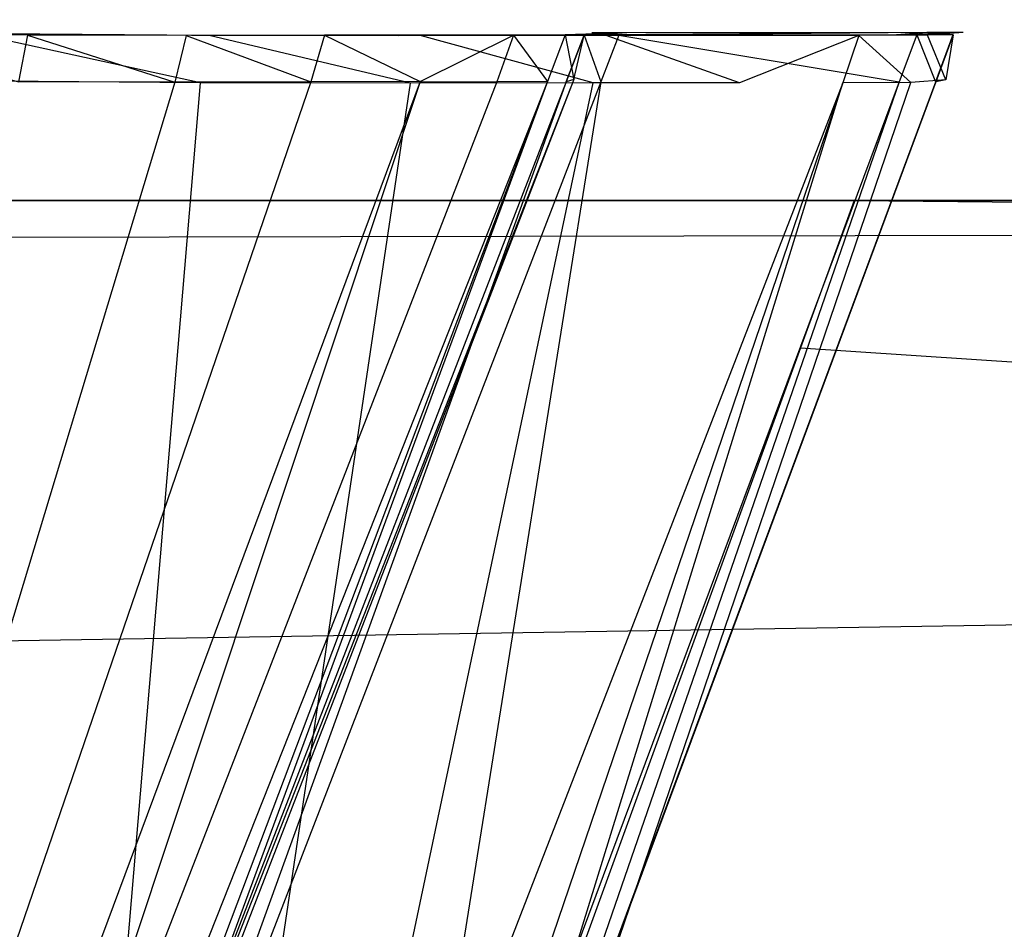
# Model space of a CAD drawing. Extents: x 0 to 0.987, y -0.451 to 0.
# Tile 27 of 33: x 0.74 to 0.753, y -0.44 to -0.428. Entities that reach past the tile are written whole.
import ezdxf

# ---------------------------------------------------------------- set-up
doc = ezdxf.new("R2010")
doc.units = 0
for name, color, linetype in [('L10_SCHUBO_N_A700ZZ__6___REPLAC', 7, 'CONTINUOUS'), ('L17_FRONTO_N_A69000__0___REPLAC', 7, 'CONTINUOUS'), ('L18_GRIFF_N_A69000__2___REPLACE', 7, 'CONTINUOUS'), ('L22_SCHUBU_N_A69000__2___REPLAC', 7, 'CONTINUOUS'), ('L25_FRONTU_N_A69000__0___REPLAC', 7, 'CONTINUOUS'), ('L6_GRIFF_N_A69000__2___REPLACEM', 7, 'CONTINUOUS')]:
    doc.layers.add(name, color=color, linetype=linetype)

msp = doc.modelspace()

# ---------------------------------------------------------------- linework, layer by layer
at = {"layer": 'L10_SCHUBO_N_A700ZZ__6___REPLAC', "color": 8}
for points, invisible_edges in [([(0.946513, -0.104, 0.2334), (0.556997, -0.43, 0.2334), (0.556997, -0.104, 0.2334), (0.946513, -0.104, 0.2334)], 13), ([(0.556997, -0.43, 0.2334), (0.946513, -0.104, 0.2334), (0.946513, -0.43, 0.2334), (0.556997, -0.43, 0.2334)], 14), ([(0.946513, -0.43, 0.2494), (0.556997, -0.104, 0.2494), (0.556997, -0.43, 0.2494), (0.946513, -0.43, 0.2494)], 13), ([(0.556997, -0.104, 0.2494), (0.946513, -0.43, 0.2494), (0.946513, -0.104, 0.2494), (0.556997, -0.104, 0.2494)], 14), ([(0.946513, -0.43, 0.2334), (0.556997, -0.43, 0.2494), (0.556997, -0.43, 0.2334), (0.946513, -0.43, 0.2334)], 13), ([(0.556997, -0.43, 0.2494), (0.946513, -0.43, 0.2334), (0.946513, -0.43, 0.2494), (0.556997, -0.43, 0.2494)], 14)]:
    msp.add_3dface(points, dxfattribs=dict(at, invisible_edges=invisible_edges))
at = {"layer": 'L17_FRONTO_N_A69000__0___REPLAC', "color": 8}
for points, invisible_edges in [([(0.003722, -0.43, 0.20371), (0.983193, -0.43, 0.202), (0.003722, -0.43, 0.202), (0.003722, -0.43, 0.20371)], 13), ([(0.983193, -0.43, 0.202), (0.003722, -0.43, 0.20371), (0.983193, -0.43, 0.20371), (0.983193, -0.43, 0.202)], 14), ([(0.003722, -0.43, 0.396586), (0.983193, -0.43, 0.20371), (0.003722, -0.43, 0.20371), (0.003722, -0.43, 0.396586)], 13), ([(0.983193, -0.43, 0.20371), (0.003722, -0.43, 0.396586), (0.251342, -0.43, 0.369166), (0.983193, -0.43, 0.20371)], 10), ([(0.983193, -0.43, 0.202), (0.003722, -0.431928, 0.202), (0.003722, -0.43, 0.202), (0.983193, -0.43, 0.202)], 13), ([(0.003722, -0.431928, 0.202), (0.983193, -0.43, 0.202), (0.983193, -0.431928, 0.202), (0.003722, -0.431928, 0.202)], 14), ([(0.983193, -0.43, 0.20371), (0.251342, -0.43, 0.369166), (0.734, -0.43, 0.369085), (0.983193, -0.43, 0.20371)], 13), ([(0.7373, -0.43, 0.36941), (0.983193, -0.43, 0.20371), (0.734, -0.43, 0.369085), (0.7373, -0.43, 0.36941)], 10), ([(0.983193, -0.43, 0.20371), (0.7373, -0.43, 0.36941), (0.983193, -0.43, 0.396382), (0.983193, -0.43, 0.20371)], 13), ([(0.983193, -0.43, 0.396382), (0.7373, -0.43, 0.36941), (0.740473, -0.43, 0.370372), (0.983193, -0.43, 0.396382)], 15), ([(0.983193, -0.43, 0.396382), (0.740473, -0.43, 0.370372), (0.743398, -0.43, 0.371935), (0.983193, -0.43, 0.396382)], 15), ([(0.983193, -0.43, 0.396382), (0.743398, -0.43, 0.371935), (0.745961, -0.43, 0.374039), (0.983193, -0.43, 0.396382)], 15), ([(0.983193, -0.43, 0.396382), (0.745961, -0.43, 0.374039), (0.748065, -0.43, 0.376602), (0.983193, -0.43, 0.396382)], 15), ([(0.983193, -0.43, 0.396382), (0.748065, -0.43, 0.376602), (0.749628, -0.43, 0.379527), (0.983193, -0.43, 0.396382)], 15), ([(0.983193, -0.43, 0.396382), (0.749628, -0.43, 0.379527), (0.75059, -0.43, 0.3827), (0.983193, -0.43, 0.396382)], 15), ([(0.983193, -0.431928, 0.398), (0.750915, -0.43, 0.398), (0.750214, -0.431928, 0.398), (0.983193, -0.431928, 0.398)], 13), ([(0.983193, -0.43, 0.396382), (0.75059, -0.43, 0.3827), (0.750834, -0.43, 0.384342), (0.983193, -0.43, 0.396382)], 15), ([(0.983193, -0.43, 0.396382), (0.750834, -0.43, 0.384342), (0.750902, -0.43, 0.396382), (0.983193, -0.43, 0.396382)], 9), ([(0.750915, -0.43, 0.398), (0.983193, -0.43, 0.396382), (0.750902, -0.43, 0.396382), (0.750915, -0.43, 0.398)], 13), ([(0.983193, -0.43, 0.396382), (0.750915, -0.43, 0.398), (0.983193, -0.43, 0.398), (0.983193, -0.43, 0.396382)], 14), ([(0.750915, -0.43, 0.398), (0.983193, -0.431928, 0.398), (0.983193, -0.43, 0.398), (0.750915, -0.43, 0.398)], 14), ([(0.983193, -0.431928, 0.202), (0.003722, -0.447345, 0.202), (0.003722, -0.431928, 0.202), (0.983193, -0.431928, 0.202)], 13), ([(0.003722, -0.447345, 0.202), (0.983193, -0.431928, 0.202), (0.983193, -0.447345, 0.202), (0.003722, -0.447345, 0.202)], 14), ([(0.983193, -0.447345, 0.398), (0.750214, -0.431928, 0.398), (0.744602, -0.447345, 0.398), (0.983193, -0.447345, 0.398)], 13), ([(0.750214, -0.431928, 0.398), (0.983193, -0.447345, 0.398), (0.983193, -0.431928, 0.398), (0.750214, -0.431928, 0.398)], 14)]:
    msp.add_3dface(points, dxfattribs=dict(at, invisible_edges=invisible_edges))
at = {"layer": 'L18_GRIFF_N_A69000__2___REPLACE', "color": 254}
for points, invisible_edges in [([(0.737797, -0.427816, 0.171368), (0.740316, -0.427833, 0.17202), (0.737948, -0.427816, 0.170949), (0.737797, -0.427816, 0.171368)], 13), ([(0.740316, -0.427833, 0.17202), (0.737797, -0.427816, 0.171368), (0.740093, -0.427832, 0.172406), (0.740316, -0.427833, 0.17202)], 14), ([(0.737797, -0.427816, 0.171368), (0.739976, -0.428444, 0.172583), (0.740093, -0.427832, 0.172406), (0.737797, -0.427816, 0.171368)], 14), ([(0.737948, -0.427816, 0.170949), (0.74224, -0.427838, 0.168691), (0.739249, -0.427816, 0.167339), (0.737948, -0.427816, 0.170949)], 13), ([(0.74224, -0.427838, 0.168691), (0.737948, -0.427816, 0.170949), (0.740316, -0.427833, 0.17202), (0.74224, -0.427838, 0.168691)], 14), ([(0.739249, -0.427816, 0.167339), (0.742473, -0.427838, 0.168288), (0.739407, -0.427816, 0.166901), (0.739249, -0.427816, 0.167339)], 13), ([(0.742473, -0.427838, 0.168288), (0.739249, -0.427816, 0.167339), (0.74224, -0.427838, 0.168691), (0.742473, -0.427838, 0.168288)], 14), ([(0.739407, -0.427816, 0.166901), (0.742361, -0.428457, 0.168484), (0.73933, -0.428435, 0.167114), (0.739407, -0.427816, 0.166901)], 13), ([(0.742361, -0.428457, 0.168484), (0.739407, -0.427816, 0.166901), (0.742473, -0.427838, 0.168288), (0.742361, -0.428457, 0.168484)], 14), ([(0.742023, -0.428448, 0.174016), (0.740093, -0.427832, 0.172406), (0.739976, -0.428444, 0.172583), (0.742023, -0.428448, 0.174016)], 13), ([(0.740093, -0.427832, 0.172406), (0.742462, -0.427837, 0.173524), (0.740316, -0.427833, 0.17202), (0.740093, -0.427832, 0.172406)], 13), ([(0.742462, -0.427837, 0.173524), (0.740093, -0.427832, 0.172406), (0.742173, -0.427837, 0.173865), (0.742462, -0.427837, 0.173524)], 14), ([(0.740093, -0.427832, 0.172406), (0.742023, -0.428448, 0.174016), (0.742173, -0.427837, 0.173865), (0.740093, -0.427832, 0.172406)], 14), ([(0.740316, -0.427833, 0.17202), (0.74495, -0.427843, 0.170591), (0.74224, -0.427838, 0.168691), (0.740316, -0.427833, 0.17202)], 13), ([(0.74495, -0.427843, 0.170591), (0.740316, -0.427833, 0.17202), (0.742462, -0.427837, 0.173524), (0.74495, -0.427843, 0.170591)], 14), ([(0.743803, -0.428443, 0.175786), (0.742173, -0.427837, 0.173865), (0.742023, -0.428448, 0.174016), (0.743803, -0.428443, 0.175786)], 13), ([(0.744328, -0.427833, 0.175381), (0.742173, -0.427837, 0.173865), (0.743983, -0.427832, 0.175665), (0.744328, -0.427833, 0.175381)], 14), ([(0.742173, -0.427837, 0.173865), (0.743803, -0.428443, 0.175786), (0.743983, -0.427832, 0.175665), (0.742173, -0.427837, 0.173865)], 14), ([(0.742173, -0.427837, 0.173865), (0.744328, -0.427833, 0.175381), (0.742462, -0.427837, 0.173524), (0.742173, -0.427837, 0.173865)], 13), ([(0.74224, -0.427838, 0.168691), (0.745252, -0.427844, 0.170236), (0.742473, -0.427838, 0.168288), (0.74224, -0.427838, 0.168691)], 13), ([(0.745252, -0.427844, 0.170236), (0.74224, -0.427838, 0.168691), (0.74495, -0.427843, 0.170591), (0.745252, -0.427844, 0.170236)], 14), ([(0.742473, -0.427838, 0.168288), (0.745108, -0.428463, 0.17041), (0.742361, -0.428457, 0.168484), (0.742473, -0.427838, 0.168288)], 13), ([(0.747308, -0.427838, 0.172937), (0.742462, -0.427837, 0.173524), (0.744328, -0.427833, 0.175381), (0.747308, -0.427838, 0.172937)], 14), ([(0.742462, -0.427837, 0.173524), (0.747308, -0.427838, 0.172937), (0.74495, -0.427843, 0.170591), (0.742462, -0.427837, 0.173524)], 13), ([(0.745108, -0.428463, 0.17041), (0.742473, -0.427838, 0.168288), (0.745252, -0.427844, 0.170236), (0.745108, -0.428463, 0.17041)], 14), ([(0.745232, -0.428442, 0.177827), (0.743983, -0.427832, 0.175665), (0.743803, -0.428443, 0.175786), (0.745232, -0.428442, 0.177827)], 13), ([(0.743983, -0.427832, 0.175665), (0.745827, -0.427832, 0.177524), (0.744328, -0.427833, 0.175381), (0.743983, -0.427832, 0.175665)], 13), ([(0.745827, -0.427832, 0.177524), (0.743983, -0.427832, 0.175665), (0.745435, -0.427832, 0.177743), (0.745827, -0.427832, 0.177524)], 14), ([(0.743983, -0.427832, 0.175665), (0.745232, -0.428442, 0.177827), (0.745435, -0.427832, 0.177743), (0.743983, -0.427832, 0.175665)], 14), ([(0.7492, -0.427836, 0.175643), (0.744328, -0.427833, 0.175381), (0.745827, -0.427832, 0.177524), (0.7492, -0.427836, 0.175643)], 14), ([(0.744328, -0.427833, 0.175381), (0.7492, -0.427836, 0.175643), (0.747308, -0.427838, 0.172937), (0.744328, -0.427833, 0.175381)], 13), ([(0.74495, -0.427843, 0.170591), (0.747669, -0.427838, 0.17264), (0.745252, -0.427844, 0.170236), (0.74495, -0.427843, 0.170591)], 13), ([(0.747669, -0.427838, 0.17264), (0.74495, -0.427843, 0.170591), (0.747308, -0.427838, 0.172937), (0.747669, -0.427838, 0.17264)], 14), ([(0.745252, -0.427844, 0.170236), (0.747497, -0.428457, 0.172787), (0.745108, -0.428463, 0.17041), (0.745252, -0.427844, 0.170236)], 13), ([(0.745232, -0.428442, 0.177827), (0.746457, -0.427834, 0.180048), (0.745435, -0.427832, 0.177743), (0.745232, -0.428442, 0.177827)], 14), ([(0.746457, -0.427834, 0.180048), (0.745232, -0.428442, 0.177827), (0.746238, -0.428444, 0.180092), (0.746457, -0.427834, 0.180048)], 13), ([(0.747497, -0.428457, 0.172787), (0.745252, -0.427844, 0.170236), (0.747669, -0.427838, 0.17264), (0.747497, -0.428457, 0.172787)], 14), ([(0.745435, -0.427832, 0.177743), (0.746881, -0.427834, 0.179902), (0.745827, -0.427832, 0.177524), (0.745435, -0.427832, 0.177743)], 13), ([(0.746881, -0.427834, 0.179902), (0.745435, -0.427832, 0.177743), (0.746457, -0.427834, 0.180048), (0.746881, -0.427834, 0.179902)], 14), ([(0.745827, -0.427832, 0.177524), (0.750531, -0.427839, 0.178646), (0.7492, -0.427836, 0.175643), (0.745827, -0.427832, 0.177524)], 13), ([(0.750531, -0.427839, 0.178646), (0.745827, -0.427832, 0.177524), (0.746881, -0.427834, 0.179902), (0.750531, -0.427839, 0.178646)], 14), ([(0.746901, -0.428441, 0.182495), (0.746457, -0.427834, 0.180048), (0.746238, -0.428444, 0.180092), (0.746901, -0.428441, 0.182495)], 13), ([(0.747577, -0.427831, 0.182423), (0.746457, -0.427834, 0.180048), (0.747132, -0.42783, 0.182492), (0.747577, -0.427831, 0.182423)], 14), ([(0.746457, -0.427834, 0.180048), (0.746901, -0.428441, 0.182495), (0.747132, -0.42783, 0.182492), (0.746457, -0.427834, 0.180048)], 14), ([(0.746457, -0.427834, 0.180048), (0.747577, -0.427831, 0.182423), (0.746881, -0.427834, 0.179902), (0.746457, -0.427834, 0.180048)], 13), ([(0.75141, -0.427835, 0.18183), (0.746881, -0.427834, 0.179902), (0.747577, -0.427831, 0.182423), (0.75141, -0.427835, 0.18183)], 14), ([(0.746881, -0.427834, 0.179902), (0.75141, -0.427835, 0.18183), (0.750531, -0.427839, 0.178646), (0.746881, -0.427834, 0.179902)], 13), ([(0.747245, -0.428415, 0.18497), (0.747132, -0.42783, 0.182492), (0.746901, -0.428441, 0.182495), (0.747245, -0.428415, 0.18497)], 13), ([(0.747132, -0.42783, 0.182492), (0.747937, -0.427803, 0.185021), (0.747577, -0.427831, 0.182423), (0.747132, -0.42783, 0.182492)], 13), ([(0.747937, -0.427803, 0.185021), (0.747132, -0.42783, 0.182492), (0.747481, -0.427804, 0.185011), (0.747937, -0.427803, 0.185021)], 14), ([(0.747132, -0.42783, 0.182492), (0.747245, -0.428415, 0.18497), (0.747481, -0.427804, 0.185011), (0.747132, -0.42783, 0.182492)], 14), ([(0.74738, -0.427835, 0.199014), (0.747146, -0.428444, 0.198705), (0.747144, -0.428444, 0.199014), (0.74738, -0.427835, 0.199014)], 13), ([(0.747597, -0.428444, 0.199014), (0.74738, -0.427835, 0.199014), (0.747144, -0.428444, 0.199014), (0.747597, -0.428444, 0.199014)], 13), ([(0.747382, -0.427834, 0.198705), (0.747245, -0.428415, 0.18497), (0.747146, -0.428444, 0.198705), (0.747382, -0.427834, 0.198705)], 13), ([(0.747146, -0.428444, 0.198705), (0.74738, -0.427835, 0.199014), (0.747382, -0.427834, 0.198705), (0.747146, -0.428444, 0.198705)], 14), ([(0.747245, -0.428415, 0.18497), (0.747382, -0.427834, 0.198705), (0.747481, -0.427804, 0.185011), (0.747245, -0.428415, 0.18497)], 14), ([(0.749609, -0.427837, 0.175415), (0.747308, -0.427838, 0.172937), (0.7492, -0.427836, 0.175643), (0.749609, -0.427837, 0.175415)], 14), ([(0.747308, -0.427838, 0.172937), (0.749609, -0.427837, 0.175415), (0.747669, -0.427838, 0.17264), (0.747308, -0.427838, 0.172937)], 13), ([(0.74738, -0.427835, 0.199014), (0.747835, -0.427833, 0.198706), (0.747382, -0.427834, 0.198705), (0.74738, -0.427835, 0.199014)], 13), ([(0.747835, -0.427833, 0.198706), (0.74738, -0.427835, 0.199014), (0.747833, -0.427834, 0.199014), (0.747835, -0.427833, 0.198706)], 14), ([(0.74738, -0.427835, 0.199014), (0.747597, -0.428444, 0.199014), (0.747833, -0.427834, 0.199014), (0.74738, -0.427835, 0.199014)], 14), ([(0.747382, -0.427834, 0.198705), (0.747937, -0.427803, 0.185021), (0.747481, -0.427804, 0.185011), (0.747382, -0.427834, 0.198705)], 13), ([(0.747937, -0.427803, 0.185021), (0.747382, -0.427834, 0.198705), (0.747835, -0.427833, 0.198706), (0.747937, -0.427803, 0.185021)], 14), ([(0.747669, -0.427838, 0.17264), (0.749414, -0.428456, 0.175529), (0.747497, -0.428457, 0.172787), (0.747669, -0.427838, 0.17264)], 13), ([(0.747577, -0.427831, 0.182423), (0.751865, -0.4278, 0.185111), (0.75141, -0.427835, 0.18183), (0.747577, -0.427831, 0.182423)], 13), ([(0.751865, -0.4278, 0.185111), (0.747577, -0.427831, 0.182423), (0.747937, -0.427803, 0.185021), (0.751865, -0.4278, 0.185111)], 14), ([(0.751505, -0.428444, 0.199014), (0.747833, -0.427834, 0.199014), (0.747597, -0.428444, 0.199014), (0.751505, -0.428444, 0.199014)], 13), ([(0.749414, -0.428456, 0.175529), (0.747669, -0.427838, 0.17264), (0.749609, -0.427837, 0.175415), (0.749414, -0.428456, 0.175529)], 14), ([(0.747833, -0.427834, 0.199014), (0.751736, -0.42783, 0.198708), (0.747835, -0.427833, 0.198706), (0.747833, -0.427834, 0.199014)], 13), ([(0.751736, -0.42783, 0.198708), (0.747833, -0.427834, 0.199014), (0.751733, -0.427831, 0.199014), (0.751736, -0.42783, 0.198708)], 14), ([(0.747833, -0.427834, 0.199014), (0.751505, -0.428444, 0.199014), (0.751733, -0.427831, 0.199014), (0.747833, -0.427834, 0.199014)], 14), ([(0.747835, -0.427833, 0.198706), (0.751865, -0.4278, 0.185111), (0.747937, -0.427803, 0.185021), (0.747835, -0.427833, 0.198706)], 13), ([(0.751865, -0.4278, 0.185111), (0.747835, -0.427833, 0.198706), (0.751736, -0.42783, 0.198708), (0.751865, -0.4278, 0.185111)], 14), ([(0.7492, -0.427836, 0.175643), (0.750974, -0.42784, 0.178493), (0.749609, -0.427837, 0.175415), (0.7492, -0.427836, 0.175643)], 13), ([(0.750974, -0.42784, 0.178493), (0.7492, -0.427836, 0.175643), (0.750531, -0.427839, 0.178646), (0.750974, -0.42784, 0.178493)], 14), ([(0.750974, -0.42784, 0.178493), (0.749414, -0.428456, 0.175529), (0.749609, -0.427837, 0.175415), (0.750974, -0.42784, 0.178493)], 14), ([(0.749414, -0.428456, 0.175529), (0.750974, -0.42784, 0.178493), (0.750764, -0.428459, 0.178572), (0.749414, -0.428456, 0.175529)], 13), ([(0.750531, -0.427839, 0.178646), (0.751875, -0.427835, 0.181758), (0.750974, -0.42784, 0.178493), (0.750531, -0.427839, 0.178646)], 13), ([(0.751875, -0.427835, 0.181758), (0.750531, -0.427839, 0.178646), (0.75141, -0.427835, 0.18183), (0.751875, -0.427835, 0.181758)], 14), ([(0.750974, -0.42784, 0.178493), (0.751654, -0.428454, 0.181799), (0.750764, -0.428459, 0.178572), (0.750974, -0.42784, 0.178493)], 13), ([(0.751654, -0.428454, 0.181799), (0.750974, -0.42784, 0.178493), (0.751875, -0.427835, 0.181758), (0.751654, -0.428454, 0.181799)], 14), ([(0.75141, -0.427835, 0.18183), (0.752342, -0.4278, 0.185122), (0.751875, -0.427835, 0.181758), (0.75141, -0.427835, 0.18183)], 13), ([(0.752342, -0.4278, 0.185122), (0.75141, -0.427835, 0.18183), (0.751865, -0.4278, 0.185111), (0.752342, -0.4278, 0.185122)], 14), ([(0.751979, -0.428444, 0.199014), (0.751733, -0.427831, 0.199014), (0.751505, -0.428444, 0.199014), (0.751979, -0.428444, 0.199014)], 13), ([(0.751875, -0.427835, 0.181758), (0.752115, -0.428419, 0.185124), (0.751654, -0.428454, 0.181799), (0.751875, -0.427835, 0.181758)], 13), ([(0.751733, -0.427831, 0.199014), (0.751979, -0.428444, 0.199014), (0.752206, -0.42783, 0.199014), (0.751733, -0.427831, 0.199014)], 14), ([(0.751733, -0.427831, 0.199014), (0.752209, -0.42783, 0.198708), (0.751736, -0.42783, 0.198708), (0.751733, -0.427831, 0.199014)], 13), ([(0.752209, -0.42783, 0.198708), (0.751733, -0.427831, 0.199014), (0.752206, -0.42783, 0.199014), (0.752209, -0.42783, 0.198708)], 14), ([(0.751736, -0.42783, 0.198708), (0.752342, -0.4278, 0.185122), (0.751865, -0.4278, 0.185111), (0.751736, -0.42783, 0.198708)], 13), ([(0.752342, -0.4278, 0.185122), (0.751736, -0.42783, 0.198708), (0.752209, -0.42783, 0.198708), (0.752342, -0.4278, 0.185122)], 14), ([(0.752115, -0.428419, 0.185124), (0.751875, -0.427835, 0.181758), (0.752342, -0.4278, 0.185122), (0.752115, -0.428419, 0.185124)], 14), ([(0.751982, -0.428443, 0.198708), (0.752206, -0.42783, 0.199014), (0.751979, -0.428444, 0.199014), (0.751982, -0.428443, 0.198708)], 13), ([(0.752115, -0.428419, 0.185124), (0.752209, -0.42783, 0.198708), (0.751982, -0.428443, 0.198708), (0.752115, -0.428419, 0.185124)], 13), ([(0.752206, -0.42783, 0.199014), (0.751982, -0.428443, 0.198708), (0.752209, -0.42783, 0.198708), (0.752206, -0.42783, 0.199014)], 14), ([(0.752209, -0.42783, 0.198708), (0.752115, -0.428419, 0.185124), (0.752342, -0.4278, 0.185122), (0.752209, -0.42783, 0.198708)], 14), ([(0.742023, -0.428448, 0.174016), (0.739976, -0.428444, 0.172583), (0.736505, -0.446704, 0.17786), (0.742023, -0.428448, 0.174016)], 14), ([(0.742023, -0.428448, 0.174016), (0.736505, -0.446704, 0.17786), (0.737541, -0.446699, 0.178543), (0.742023, -0.428448, 0.174016)], 14), ([(0.743803, -0.428443, 0.175786), (0.742023, -0.428448, 0.174016), (0.737541, -0.446699, 0.178543), (0.743803, -0.428443, 0.175786)], 14), ([(0.743803, -0.428443, 0.175786), (0.737541, -0.446699, 0.178543), (0.738441, -0.44669, 0.179386), (0.743803, -0.428443, 0.175786)], 14), ([(0.745232, -0.428442, 0.177827), (0.743803, -0.428443, 0.175786), (0.738441, -0.44669, 0.179386), (0.745232, -0.428442, 0.177827)], 14), ([(0.745232, -0.428442, 0.177827), (0.738441, -0.44669, 0.179386), (0.739165, -0.446685, 0.180358), (0.745232, -0.428442, 0.177827)], 14), ([(0.739006, -0.446946, 0.174357), (0.73933, -0.428435, 0.167114), (0.742361, -0.428457, 0.168484), (0.739006, -0.446946, 0.174357)], 14), ([(0.742361, -0.428457, 0.168484), (0.740795, -0.44695, 0.175611), (0.739006, -0.446946, 0.174357), (0.742361, -0.428457, 0.168484)], 13), ([(0.745232, -0.428442, 0.177827), (0.739165, -0.446685, 0.180358), (0.746238, -0.428444, 0.180092), (0.745232, -0.428442, 0.177827)], 14), ([(0.746238, -0.428444, 0.180092), (0.739165, -0.446685, 0.180358), (0.739674, -0.446683, 0.181437), (0.746238, -0.428444, 0.180092)], 14), ([(0.746901, -0.428441, 0.182495), (0.746238, -0.428444, 0.180092), (0.739674, -0.446683, 0.181437), (0.746901, -0.428441, 0.182495)], 14), ([(0.746901, -0.428441, 0.182495), (0.739674, -0.446683, 0.181437), (0.740009, -0.446679, 0.182581), (0.746901, -0.428441, 0.182495)], 14), ([(0.740182, -0.446664, 0.18376), (0.746901, -0.428441, 0.182495), (0.740009, -0.446679, 0.182581), (0.740182, -0.446664, 0.18376)], 13), ([(0.740085, -0.446661, 0.199014), (0.747146, -0.428444, 0.198705), (0.740087, -0.446661, 0.198678), (0.740085, -0.446661, 0.199014)], 13), ([(0.747146, -0.428444, 0.198705), (0.740085, -0.446661, 0.199014), (0.747144, -0.428444, 0.199014), (0.747146, -0.428444, 0.198705)], 14), ([(0.740562, -0.446671, 0.199014), (0.747144, -0.428444, 0.199014), (0.740085, -0.446661, 0.199014), (0.740562, -0.446671, 0.199014)], 13), ([(0.740087, -0.446661, 0.198678), (0.747245, -0.428415, 0.18497), (0.740182, -0.446664, 0.18376), (0.740087, -0.446661, 0.198678)], 13), ([(0.747245, -0.428415, 0.18497), (0.740087, -0.446661, 0.198678), (0.747146, -0.428444, 0.198705), (0.747245, -0.428415, 0.18497)], 14), ([(0.746901, -0.428441, 0.182495), (0.740182, -0.446664, 0.18376), (0.747245, -0.428415, 0.18497), (0.746901, -0.428441, 0.182495)], 14), ([(0.744676, -0.446756, 0.199014), (0.747597, -0.428444, 0.199014), (0.740562, -0.446671, 0.199014), (0.744676, -0.446756, 0.199014)], 13), ([(0.747144, -0.428444, 0.199014), (0.740562, -0.446671, 0.199014), (0.747597, -0.428444, 0.199014), (0.747144, -0.428444, 0.199014)], 14), ([(0.740795, -0.44695, 0.175611), (0.742361, -0.428457, 0.168484), (0.745108, -0.428463, 0.17041), (0.740795, -0.44695, 0.175611)], 14), ([(0.745108, -0.428463, 0.17041), (0.742351, -0.446946, 0.177159), (0.740795, -0.44695, 0.175611), (0.745108, -0.428463, 0.17041)], 13), ([(0.747497, -0.428457, 0.172787), (0.7436, -0.446945, 0.178945), (0.742351, -0.446946, 0.177159), (0.747497, -0.428457, 0.172787)], 13), ([(0.742351, -0.446946, 0.177159), (0.745108, -0.428463, 0.17041), (0.747497, -0.428457, 0.172787), (0.742351, -0.446946, 0.177159)], 14), ([(0.750764, -0.428459, 0.178572), (0.7436, -0.446945, 0.178945), (0.749414, -0.428456, 0.175529), (0.750764, -0.428459, 0.178572)], 14), ([(0.7436, -0.446945, 0.178945), (0.747497, -0.428457, 0.172787), (0.749414, -0.428456, 0.175529), (0.7436, -0.446945, 0.178945)], 14), ([(0.7436, -0.446945, 0.178945), (0.750764, -0.428459, 0.178572), (0.744478, -0.446947, 0.180926), (0.7436, -0.446945, 0.178945)], 13), ([(0.750764, -0.428459, 0.178572), (0.745058, -0.446944, 0.183028), (0.744478, -0.446947, 0.180926), (0.750764, -0.428459, 0.178572)], 13), ([(0.745175, -0.446766, 0.199014), (0.751505, -0.428444, 0.199014), (0.744676, -0.446756, 0.199014), (0.745175, -0.446766, 0.199014)], 13), ([(0.747597, -0.428444, 0.199014), (0.744676, -0.446756, 0.199014), (0.751505, -0.428444, 0.199014), (0.747597, -0.428444, 0.199014)], 14), ([(0.751654, -0.428454, 0.181799), (0.745359, -0.446922, 0.185193), (0.745058, -0.446944, 0.183028), (0.751654, -0.428454, 0.181799)], 13), ([(0.745058, -0.446944, 0.183028), (0.750764, -0.428459, 0.178572), (0.751654, -0.428454, 0.181799), (0.745058, -0.446944, 0.183028)], 14), ([(0.751982, -0.428443, 0.198708), (0.745175, -0.446766, 0.199014), (0.745179, -0.44677, 0.198709), (0.751982, -0.428443, 0.198708)], 13), ([(0.745175, -0.446766, 0.199014), (0.751982, -0.428443, 0.198708), (0.751979, -0.428444, 0.199014), (0.745175, -0.446766, 0.199014)], 14), ([(0.751505, -0.428444, 0.199014), (0.745175, -0.446766, 0.199014), (0.751979, -0.428444, 0.199014), (0.751505, -0.428444, 0.199014)], 14), ([(0.751982, -0.428443, 0.198708), (0.745179, -0.44677, 0.198709), (0.745359, -0.446922, 0.185193), (0.751982, -0.428443, 0.198708)], 14), ([(0.752115, -0.428419, 0.185124), (0.751982, -0.428443, 0.198708), (0.745359, -0.446922, 0.185193), (0.752115, -0.428419, 0.185124)], 14), ([(0.745359, -0.446922, 0.185193), (0.751654, -0.428454, 0.181799), (0.752115, -0.428419, 0.185124), (0.745359, -0.446922, 0.185193)], 14)]:
    msp.add_3dface(points, dxfattribs=dict(at, invisible_edges=invisible_edges))
at = {"layer": 'L22_SCHUBU_N_A69000__2___REPLAC', "color": 8}
for points, invisible_edges in [([(0.9465, -0.43, 0.0494), (0.0405, -0.104, 0.0494), (0.0405, -0.43, 0.0494), (0.9465, -0.43, 0.0494)], 13), ([(0.0405, -0.104, 0.0494), (0.9465, -0.43, 0.0494), (0.946513, -0.104, 0.0494), (0.0405, -0.104, 0.0494)], 14), ([(0.946513, -0.104, 0.0334), (0.0405, -0.43, 0.0334), (0.0405, -0.104, 0.0334), (0.946513, -0.104, 0.0334)], 13), ([(0.0405, -0.43, 0.0334), (0.946513, -0.104, 0.0334), (0.9465, -0.43, 0.0334), (0.0405, -0.43, 0.0334)], 14), ([(0.9465, -0.43, 0.0494), (0.0405, -0.43, 0.0334), (0.9465, -0.43, 0.0334), (0.9465, -0.43, 0.0494)], 13), ([(0.0405, -0.43, 0.0334), (0.9465, -0.43, 0.0494), (0.0405, -0.43, 0.0494), (0.0405, -0.43, 0.0334)], 14)]:
    msp.add_3dface(points, dxfattribs=dict(at, invisible_edges=invisible_edges))
at = {"layer": 'L25_FRONTU_N_A69000__0___REPLAC', "color": 8}
for points, invisible_edges in [([(0.003722, -0.43, 0.00371), (0.983193, -0.43, 0.002), (0.003722, -0.43, 0.002), (0.003722, -0.43, 0.00371)], 13), ([(0.983193, -0.43, 0.002), (0.003722, -0.43, 0.00371), (0.983193, -0.43, 0.00371), (0.983193, -0.43, 0.002)], 14), ([(0.003722, -0.43, 0.196586), (0.983193, -0.43, 0.00371), (0.003722, -0.43, 0.00371), (0.003722, -0.43, 0.196586)], 13), ([(0.983193, -0.43, 0.00371), (0.003722, -0.43, 0.196586), (0.251342, -0.43, 0.169166), (0.983193, -0.43, 0.00371)], 10), ([(0.983193, -0.43, 0.002), (0.003722, -0.431928, 0.002), (0.003722, -0.43, 0.002), (0.983193, -0.43, 0.002)], 13), ([(0.003722, -0.431928, 0.002), (0.983193, -0.43, 0.002), (0.983193, -0.431928, 0.002), (0.003722, -0.431928, 0.002)], 14), ([(0.983193, -0.43, 0.00371), (0.251342, -0.43, 0.169166), (0.734, -0.43, 0.169085), (0.983193, -0.43, 0.00371)], 13), ([(0.7373, -0.43, 0.16941), (0.983193, -0.43, 0.00371), (0.734, -0.43, 0.169085), (0.7373, -0.43, 0.16941)], 10), ([(0.983193, -0.43, 0.00371), (0.7373, -0.43, 0.16941), (0.983193, -0.43, 0.196382), (0.983193, -0.43, 0.00371)], 13), ([(0.983193, -0.43, 0.196382), (0.7373, -0.43, 0.16941), (0.740473, -0.43, 0.170372), (0.983193, -0.43, 0.196382)], 15), ([(0.983193, -0.43, 0.196382), (0.740473, -0.43, 0.170372), (0.743398, -0.43, 0.171935), (0.983193, -0.43, 0.196382)], 15), ([(0.983193, -0.43, 0.196382), (0.743398, -0.43, 0.171935), (0.745961, -0.43, 0.174039), (0.983193, -0.43, 0.196382)], 15), ([(0.983193, -0.43, 0.196382), (0.745961, -0.43, 0.174039), (0.748065, -0.43, 0.176602), (0.983193, -0.43, 0.196382)], 15), ([(0.983193, -0.43, 0.196382), (0.748065, -0.43, 0.176602), (0.749628, -0.43, 0.179527), (0.983193, -0.43, 0.196382)], 15), ([(0.983193, -0.43, 0.196382), (0.749628, -0.43, 0.179527), (0.75059, -0.43, 0.1827), (0.983193, -0.43, 0.196382)], 15), ([(0.983193, -0.431928, 0.198), (0.750915, -0.43, 0.198), (0.750214, -0.431928, 0.198), (0.983193, -0.431928, 0.198)], 13), ([(0.983193, -0.43, 0.196382), (0.75059, -0.43, 0.1827), (0.750834, -0.43, 0.184342), (0.983193, -0.43, 0.196382)], 15), ([(0.983193, -0.43, 0.196382), (0.750834, -0.43, 0.184342), (0.750902, -0.43, 0.196382), (0.983193, -0.43, 0.196382)], 13), ([(0.750915, -0.43, 0.198), (0.983193, -0.43, 0.196382), (0.750902, -0.43, 0.196382), (0.750915, -0.43, 0.198)], 13), ([(0.983193, -0.43, 0.196382), (0.750915, -0.43, 0.198), (0.983193, -0.43, 0.198), (0.983193, -0.43, 0.196382)], 14), ([(0.750915, -0.43, 0.198), (0.983193, -0.431928, 0.198), (0.983193, -0.43, 0.198), (0.750915, -0.43, 0.198)], 14), ([(0.983193, -0.431928, 0.002), (0.003722, -0.447345, 0.002), (0.003722, -0.431928, 0.002), (0.983193, -0.431928, 0.002)], 13), ([(0.003722, -0.447345, 0.002), (0.983193, -0.431928, 0.002), (0.983193, -0.447345, 0.002), (0.003722, -0.447345, 0.002)], 14), ([(0.983193, -0.447345, 0.198), (0.750214, -0.431928, 0.198), (0.744602, -0.447345, 0.198), (0.983193, -0.447345, 0.198)], 13), ([(0.750214, -0.431928, 0.198), (0.983193, -0.447345, 0.198), (0.983193, -0.431928, 0.198), (0.750214, -0.431928, 0.198)], 14)]:
    msp.add_3dface(points, dxfattribs=dict(at, invisible_edges=invisible_edges))
at = {"layer": 'L6_GRIFF_N_A69000__2___REPLACEM', "color": 254}
for points, invisible_edges in [([(0.737797, -0.427816, 0.371368), (0.740316, -0.427833, 0.37202), (0.737948, -0.427816, 0.370949), (0.737797, -0.427816, 0.371368)], 13), ([(0.740316, -0.427833, 0.37202), (0.737797, -0.427816, 0.371368), (0.740093, -0.427832, 0.372406), (0.740316, -0.427833, 0.37202)], 14), ([(0.737797, -0.427816, 0.371368), (0.739976, -0.428444, 0.372583), (0.740093, -0.427832, 0.372406), (0.737797, -0.427816, 0.371368)], 14), ([(0.737948, -0.427816, 0.370949), (0.74224, -0.427838, 0.368691), (0.739249, -0.427816, 0.367339), (0.737948, -0.427816, 0.370949)], 13), ([(0.74224, -0.427838, 0.368691), (0.737948, -0.427816, 0.370949), (0.740316, -0.427833, 0.37202), (0.74224, -0.427838, 0.368691)], 14), ([(0.739249, -0.427816, 0.367339), (0.742473, -0.427838, 0.368288), (0.739407, -0.427816, 0.366901), (0.739249, -0.427816, 0.367339)], 13), ([(0.742473, -0.427838, 0.368288), (0.739249, -0.427816, 0.367339), (0.74224, -0.427838, 0.368691), (0.742473, -0.427838, 0.368288)], 14), ([(0.739407, -0.427816, 0.366901), (0.742361, -0.428457, 0.368484), (0.73933, -0.428435, 0.367114), (0.739407, -0.427816, 0.366901)], 13), ([(0.742361, -0.428457, 0.368484), (0.739407, -0.427816, 0.366901), (0.742473, -0.427838, 0.368288), (0.742361, -0.428457, 0.368484)], 14), ([(0.742023, -0.428448, 0.374016), (0.740093, -0.427832, 0.372406), (0.739976, -0.428444, 0.372583), (0.742023, -0.428448, 0.374016)], 13), ([(0.740093, -0.427832, 0.372406), (0.742462, -0.427837, 0.373524), (0.740316, -0.427833, 0.37202), (0.740093, -0.427832, 0.372406)], 13), ([(0.742462, -0.427837, 0.373524), (0.740093, -0.427832, 0.372406), (0.742173, -0.427837, 0.373865), (0.742462, -0.427837, 0.373524)], 14), ([(0.740093, -0.427832, 0.372406), (0.742023, -0.428448, 0.374016), (0.742173, -0.427837, 0.373865), (0.740093, -0.427832, 0.372406)], 14), ([(0.740316, -0.427833, 0.37202), (0.74495, -0.427843, 0.370591), (0.74224, -0.427838, 0.368691), (0.740316, -0.427833, 0.37202)], 13), ([(0.74495, -0.427843, 0.370591), (0.740316, -0.427833, 0.37202), (0.742462, -0.427837, 0.373524), (0.74495, -0.427843, 0.370591)], 14), ([(0.743803, -0.428443, 0.375786), (0.742173, -0.427837, 0.373865), (0.742023, -0.428448, 0.374016), (0.743803, -0.428443, 0.375786)], 13), ([(0.744328, -0.427833, 0.375381), (0.742173, -0.427837, 0.373865), (0.743983, -0.427832, 0.375665), (0.744328, -0.427833, 0.375381)], 14), ([(0.742173, -0.427837, 0.373865), (0.743803, -0.428443, 0.375786), (0.743983, -0.427832, 0.375665), (0.742173, -0.427837, 0.373865)], 14), ([(0.742173, -0.427837, 0.373865), (0.744328, -0.427833, 0.375381), (0.742462, -0.427837, 0.373524), (0.742173, -0.427837, 0.373865)], 13), ([(0.74224, -0.427838, 0.368691), (0.745252, -0.427844, 0.370236), (0.742473, -0.427838, 0.368288), (0.74224, -0.427838, 0.368691)], 13), ([(0.745252, -0.427844, 0.370236), (0.74224, -0.427838, 0.368691), (0.74495, -0.427843, 0.370591), (0.745252, -0.427844, 0.370236)], 14), ([(0.742473, -0.427838, 0.368288), (0.745108, -0.428463, 0.37041), (0.742361, -0.428457, 0.368484), (0.742473, -0.427838, 0.368288)], 13), ([(0.747308, -0.427838, 0.372937), (0.742462, -0.427837, 0.373524), (0.744328, -0.427833, 0.375381), (0.747308, -0.427838, 0.372937)], 14), ([(0.742462, -0.427837, 0.373524), (0.747308, -0.427838, 0.372937), (0.74495, -0.427843, 0.370591), (0.742462, -0.427837, 0.373524)], 13), ([(0.745108, -0.428463, 0.37041), (0.742473, -0.427838, 0.368288), (0.745252, -0.427844, 0.370236), (0.745108, -0.428463, 0.37041)], 14), ([(0.745232, -0.428442, 0.377827), (0.743983, -0.427832, 0.375665), (0.743803, -0.428443, 0.375786), (0.745232, -0.428442, 0.377827)], 13), ([(0.743983, -0.427832, 0.375665), (0.745827, -0.427832, 0.377524), (0.744328, -0.427833, 0.375381), (0.743983, -0.427832, 0.375665)], 13), ([(0.745827, -0.427832, 0.377524), (0.743983, -0.427832, 0.375665), (0.745435, -0.427832, 0.377743), (0.745827, -0.427832, 0.377524)], 14), ([(0.743983, -0.427832, 0.375665), (0.745232, -0.428442, 0.377827), (0.745435, -0.427832, 0.377743), (0.743983, -0.427832, 0.375665)], 14), ([(0.7492, -0.427836, 0.375643), (0.744328, -0.427833, 0.375381), (0.745827, -0.427832, 0.377524), (0.7492, -0.427836, 0.375643)], 14), ([(0.744328, -0.427833, 0.375381), (0.7492, -0.427836, 0.375643), (0.747308, -0.427838, 0.372937), (0.744328, -0.427833, 0.375381)], 13), ([(0.74495, -0.427843, 0.370591), (0.747669, -0.427838, 0.37264), (0.745252, -0.427844, 0.370236), (0.74495, -0.427843, 0.370591)], 13), ([(0.747669, -0.427838, 0.37264), (0.74495, -0.427843, 0.370591), (0.747308, -0.427838, 0.372937), (0.747669, -0.427838, 0.37264)], 14), ([(0.745252, -0.427844, 0.370236), (0.747497, -0.428457, 0.372787), (0.745108, -0.428463, 0.37041), (0.745252, -0.427844, 0.370236)], 13), ([(0.745232, -0.428442, 0.377827), (0.746457, -0.427834, 0.380048), (0.745435, -0.427832, 0.377743), (0.745232, -0.428442, 0.377827)], 14), ([(0.746457, -0.427834, 0.380048), (0.745232, -0.428442, 0.377827), (0.746238, -0.428444, 0.380092), (0.746457, -0.427834, 0.380048)], 13), ([(0.747497, -0.428457, 0.372787), (0.745252, -0.427844, 0.370236), (0.747669, -0.427838, 0.37264), (0.747497, -0.428457, 0.372787)], 14), ([(0.745435, -0.427832, 0.377743), (0.746881, -0.427834, 0.379902), (0.745827, -0.427832, 0.377524), (0.745435, -0.427832, 0.377743)], 13), ([(0.746881, -0.427834, 0.379902), (0.745435, -0.427832, 0.377743), (0.746457, -0.427834, 0.380048), (0.746881, -0.427834, 0.379902)], 14), ([(0.745827, -0.427832, 0.377524), (0.750531, -0.427839, 0.378646), (0.7492, -0.427836, 0.375643), (0.745827, -0.427832, 0.377524)], 13), ([(0.750531, -0.427839, 0.378646), (0.745827, -0.427832, 0.377524), (0.746881, -0.427834, 0.379902), (0.750531, -0.427839, 0.378646)], 14), ([(0.746901, -0.428441, 0.382495), (0.746457, -0.427834, 0.380048), (0.746238, -0.428444, 0.380092), (0.746901, -0.428441, 0.382495)], 13), ([(0.747577, -0.427831, 0.382423), (0.746457, -0.427834, 0.380048), (0.747132, -0.42783, 0.382492), (0.747577, -0.427831, 0.382423)], 14), ([(0.746457, -0.427834, 0.380048), (0.746901, -0.428441, 0.382495), (0.747132, -0.42783, 0.382492), (0.746457, -0.427834, 0.380048)], 14), ([(0.746457, -0.427834, 0.380048), (0.747577, -0.427831, 0.382423), (0.746881, -0.427834, 0.379902), (0.746457, -0.427834, 0.380048)], 13), ([(0.75141, -0.427835, 0.38183), (0.746881, -0.427834, 0.379902), (0.747577, -0.427831, 0.382423), (0.75141, -0.427835, 0.38183)], 14), ([(0.746881, -0.427834, 0.379902), (0.75141, -0.427835, 0.38183), (0.750531, -0.427839, 0.378646), (0.746881, -0.427834, 0.379902)], 13), ([(0.747245, -0.428415, 0.38497), (0.747132, -0.42783, 0.382492), (0.746901, -0.428441, 0.382495), (0.747245, -0.428415, 0.38497)], 13), ([(0.747132, -0.42783, 0.382492), (0.747937, -0.427803, 0.385021), (0.747577, -0.427831, 0.382423), (0.747132, -0.42783, 0.382492)], 13), ([(0.747937, -0.427803, 0.385021), (0.747132, -0.42783, 0.382492), (0.747481, -0.427804, 0.385011), (0.747937, -0.427803, 0.385021)], 14), ([(0.747132, -0.42783, 0.382492), (0.747245, -0.428415, 0.38497), (0.747481, -0.427804, 0.385011), (0.747132, -0.42783, 0.382492)], 14), ([(0.74738, -0.427835, 0.399014), (0.747146, -0.428444, 0.398705), (0.747144, -0.428444, 0.399014), (0.74738, -0.427835, 0.399014)], 13), ([(0.747597, -0.428444, 0.399014), (0.74738, -0.427835, 0.399014), (0.747144, -0.428444, 0.399014), (0.747597, -0.428444, 0.399014)], 13), ([(0.747382, -0.427834, 0.398705), (0.747245, -0.428415, 0.38497), (0.747146, -0.428444, 0.398705), (0.747382, -0.427834, 0.398705)], 13), ([(0.747146, -0.428444, 0.398705), (0.74738, -0.427835, 0.399014), (0.747382, -0.427834, 0.398705), (0.747146, -0.428444, 0.398705)], 14), ([(0.747245, -0.428415, 0.38497), (0.747382, -0.427834, 0.398705), (0.747481, -0.427804, 0.385011), (0.747245, -0.428415, 0.38497)], 14), ([(0.749609, -0.427837, 0.375415), (0.747308, -0.427838, 0.372937), (0.7492, -0.427836, 0.375643), (0.749609, -0.427837, 0.375415)], 14), ([(0.747308, -0.427838, 0.372937), (0.749609, -0.427837, 0.375415), (0.747669, -0.427838, 0.37264), (0.747308, -0.427838, 0.372937)], 13), ([(0.74738, -0.427835, 0.399014), (0.747835, -0.427833, 0.398706), (0.747382, -0.427834, 0.398705), (0.74738, -0.427835, 0.399014)], 13), ([(0.747835, -0.427833, 0.398706), (0.74738, -0.427835, 0.399014), (0.747833, -0.427834, 0.399014), (0.747835, -0.427833, 0.398706)], 14), ([(0.74738, -0.427835, 0.399014), (0.747597, -0.428444, 0.399014), (0.747833, -0.427834, 0.399014), (0.74738, -0.427835, 0.399014)], 14), ([(0.747382, -0.427834, 0.398705), (0.747937, -0.427803, 0.385021), (0.747481, -0.427804, 0.385011), (0.747382, -0.427834, 0.398705)], 13), ([(0.747937, -0.427803, 0.385021), (0.747382, -0.427834, 0.398705), (0.747835, -0.427833, 0.398706), (0.747937, -0.427803, 0.385021)], 14), ([(0.747669, -0.427838, 0.37264), (0.749414, -0.428456, 0.375529), (0.747497, -0.428457, 0.372787), (0.747669, -0.427838, 0.37264)], 13), ([(0.747577, -0.427831, 0.382423), (0.751865, -0.4278, 0.385111), (0.75141, -0.427835, 0.38183), (0.747577, -0.427831, 0.382423)], 13), ([(0.751865, -0.4278, 0.385111), (0.747577, -0.427831, 0.382423), (0.747937, -0.427803, 0.385021), (0.751865, -0.4278, 0.385111)], 14), ([(0.751505, -0.428444, 0.399014), (0.747833, -0.427834, 0.399014), (0.747597, -0.428444, 0.399014), (0.751505, -0.428444, 0.399014)], 13), ([(0.749414, -0.428456, 0.375529), (0.747669, -0.427838, 0.37264), (0.749609, -0.427837, 0.375415), (0.749414, -0.428456, 0.375529)], 14), ([(0.747833, -0.427834, 0.399014), (0.751736, -0.42783, 0.398708), (0.747835, -0.427833, 0.398706), (0.747833, -0.427834, 0.399014)], 13), ([(0.751736, -0.42783, 0.398708), (0.747833, -0.427834, 0.399014), (0.751733, -0.427831, 0.399014), (0.751736, -0.42783, 0.398708)], 14), ([(0.747833, -0.427834, 0.399014), (0.751505, -0.428444, 0.399014), (0.751733, -0.427831, 0.399014), (0.747833, -0.427834, 0.399014)], 14), ([(0.747835, -0.427833, 0.398706), (0.751865, -0.4278, 0.385111), (0.747937, -0.427803, 0.385021), (0.747835, -0.427833, 0.398706)], 13), ([(0.751865, -0.4278, 0.385111), (0.747835, -0.427833, 0.398706), (0.751736, -0.42783, 0.398708), (0.751865, -0.4278, 0.385111)], 14), ([(0.7492, -0.427836, 0.375643), (0.750974, -0.42784, 0.378493), (0.749609, -0.427837, 0.375415), (0.7492, -0.427836, 0.375643)], 13), ([(0.750974, -0.42784, 0.378493), (0.7492, -0.427836, 0.375643), (0.750531, -0.427839, 0.378646), (0.750974, -0.42784, 0.378493)], 14), ([(0.750974, -0.42784, 0.378493), (0.749414, -0.428456, 0.375529), (0.749609, -0.427837, 0.375415), (0.750974, -0.42784, 0.378493)], 14), ([(0.749414, -0.428456, 0.375529), (0.750974, -0.42784, 0.378493), (0.750764, -0.428459, 0.378572), (0.749414, -0.428456, 0.375529)], 13), ([(0.750531, -0.427839, 0.378646), (0.751875, -0.427835, 0.381758), (0.750974, -0.42784, 0.378493), (0.750531, -0.427839, 0.378646)], 13), ([(0.751875, -0.427835, 0.381758), (0.750531, -0.427839, 0.378646), (0.75141, -0.427835, 0.38183), (0.751875, -0.427835, 0.381758)], 14), ([(0.750974, -0.42784, 0.378493), (0.751654, -0.428454, 0.381799), (0.750764, -0.428459, 0.378572), (0.750974, -0.42784, 0.378493)], 13), ([(0.751654, -0.428454, 0.381799), (0.750974, -0.42784, 0.378493), (0.751875, -0.427835, 0.381758), (0.751654, -0.428454, 0.381799)], 14), ([(0.75141, -0.427835, 0.38183), (0.752342, -0.4278, 0.385122), (0.751875, -0.427835, 0.381758), (0.75141, -0.427835, 0.38183)], 13), ([(0.752342, -0.4278, 0.385122), (0.75141, -0.427835, 0.38183), (0.751865, -0.4278, 0.385111), (0.752342, -0.4278, 0.385122)], 14), ([(0.751979, -0.428444, 0.399014), (0.751733, -0.427831, 0.399014), (0.751505, -0.428444, 0.399014), (0.751979, -0.428444, 0.399014)], 13), ([(0.751875, -0.427835, 0.381758), (0.752115, -0.428419, 0.385124), (0.751654, -0.428454, 0.381799), (0.751875, -0.427835, 0.381758)], 13), ([(0.751733, -0.427831, 0.399014), (0.751979, -0.428444, 0.399014), (0.752206, -0.42783, 0.399014), (0.751733, -0.427831, 0.399014)], 14), ([(0.751733, -0.427831, 0.399014), (0.752209, -0.42783, 0.398708), (0.751736, -0.42783, 0.398708), (0.751733, -0.427831, 0.399014)], 13), ([(0.752209, -0.42783, 0.398708), (0.751733, -0.427831, 0.399014), (0.752206, -0.42783, 0.399014), (0.752209, -0.42783, 0.398708)], 14), ([(0.751736, -0.42783, 0.398708), (0.752342, -0.4278, 0.385122), (0.751865, -0.4278, 0.385111), (0.751736, -0.42783, 0.398708)], 13), ([(0.752342, -0.4278, 0.385122), (0.751736, -0.42783, 0.398708), (0.752209, -0.42783, 0.398708), (0.752342, -0.4278, 0.385122)], 14), ([(0.752115, -0.428419, 0.385124), (0.751875, -0.427835, 0.381758), (0.752342, -0.4278, 0.385122), (0.752115, -0.428419, 0.385124)], 14), ([(0.751982, -0.428443, 0.398708), (0.752206, -0.42783, 0.399014), (0.751979, -0.428444, 0.399014), (0.751982, -0.428443, 0.398708)], 13), ([(0.752115, -0.428419, 0.385124), (0.752209, -0.42783, 0.398708), (0.751982, -0.428443, 0.398708), (0.752115, -0.428419, 0.385124)], 13), ([(0.752206, -0.42783, 0.399014), (0.751982, -0.428443, 0.398708), (0.752209, -0.42783, 0.398708), (0.752206, -0.42783, 0.399014)], 14), ([(0.752209, -0.42783, 0.398708), (0.752115, -0.428419, 0.385124), (0.752342, -0.4278, 0.385122), (0.752209, -0.42783, 0.398708)], 14), ([(0.742023, -0.428448, 0.374016), (0.739976, -0.428444, 0.372583), (0.736505, -0.446704, 0.37786), (0.742023, -0.428448, 0.374016)], 14), ([(0.742023, -0.428448, 0.374016), (0.736505, -0.446704, 0.37786), (0.737541, -0.446699, 0.378543), (0.742023, -0.428448, 0.374016)], 14), ([(0.743803, -0.428443, 0.375786), (0.742023, -0.428448, 0.374016), (0.737541, -0.446699, 0.378543), (0.743803, -0.428443, 0.375786)], 14), ([(0.743803, -0.428443, 0.375786), (0.737541, -0.446699, 0.378543), (0.738441, -0.44669, 0.379386), (0.743803, -0.428443, 0.375786)], 14), ([(0.745232, -0.428442, 0.377827), (0.743803, -0.428443, 0.375786), (0.738441, -0.44669, 0.379386), (0.745232, -0.428442, 0.377827)], 14), ([(0.745232, -0.428442, 0.377827), (0.738441, -0.44669, 0.379386), (0.739165, -0.446685, 0.380358), (0.745232, -0.428442, 0.377827)], 14), ([(0.739006, -0.446946, 0.374357), (0.73933, -0.428435, 0.367114), (0.742361, -0.428457, 0.368484), (0.739006, -0.446946, 0.374357)], 14), ([(0.742361, -0.428457, 0.368484), (0.740795, -0.44695, 0.375611), (0.739006, -0.446946, 0.374357), (0.742361, -0.428457, 0.368484)], 13), ([(0.745232, -0.428442, 0.377827), (0.739165, -0.446685, 0.380358), (0.746238, -0.428444, 0.380092), (0.745232, -0.428442, 0.377827)], 14), ([(0.746238, -0.428444, 0.380092), (0.739165, -0.446685, 0.380358), (0.739674, -0.446683, 0.381437), (0.746238, -0.428444, 0.380092)], 14), ([(0.746901, -0.428441, 0.382495), (0.746238, -0.428444, 0.380092), (0.739674, -0.446683, 0.381437), (0.746901, -0.428441, 0.382495)], 14), ([(0.746901, -0.428441, 0.382495), (0.739674, -0.446683, 0.381437), (0.740009, -0.446679, 0.382581), (0.746901, -0.428441, 0.382495)], 14), ([(0.740182, -0.446664, 0.38376), (0.746901, -0.428441, 0.382495), (0.740009, -0.446679, 0.382581), (0.740182, -0.446664, 0.38376)], 13), ([(0.740085, -0.446661, 0.399014), (0.747146, -0.428444, 0.398705), (0.740087, -0.446661, 0.398678), (0.740085, -0.446661, 0.399014)], 13), ([(0.747146, -0.428444, 0.398705), (0.740085, -0.446661, 0.399014), (0.747144, -0.428444, 0.399014), (0.747146, -0.428444, 0.398705)], 14), ([(0.740562, -0.446671, 0.399014), (0.747144, -0.428444, 0.399014), (0.740085, -0.446661, 0.399014), (0.740562, -0.446671, 0.399014)], 13), ([(0.740087, -0.446661, 0.398678), (0.747245, -0.428415, 0.38497), (0.740182, -0.446664, 0.38376), (0.740087, -0.446661, 0.398678)], 13), ([(0.747245, -0.428415, 0.38497), (0.740087, -0.446661, 0.398678), (0.747146, -0.428444, 0.398705), (0.747245, -0.428415, 0.38497)], 14), ([(0.746901, -0.428441, 0.382495), (0.740182, -0.446664, 0.38376), (0.747245, -0.428415, 0.38497), (0.746901, -0.428441, 0.382495)], 14), ([(0.744676, -0.446756, 0.399014), (0.747597, -0.428444, 0.399014), (0.740562, -0.446671, 0.399014), (0.744676, -0.446756, 0.399014)], 13), ([(0.747144, -0.428444, 0.399014), (0.740562, -0.446671, 0.399014), (0.747597, -0.428444, 0.399014), (0.747144, -0.428444, 0.399014)], 14), ([(0.740795, -0.44695, 0.375611), (0.742361, -0.428457, 0.368484), (0.745108, -0.428463, 0.37041), (0.740795, -0.44695, 0.375611)], 14), ([(0.745108, -0.428463, 0.37041), (0.742351, -0.446946, 0.377159), (0.740795, -0.44695, 0.375611), (0.745108, -0.428463, 0.37041)], 13), ([(0.747497, -0.428457, 0.372787), (0.7436, -0.446945, 0.378945), (0.742351, -0.446946, 0.377159), (0.747497, -0.428457, 0.372787)], 13), ([(0.742351, -0.446946, 0.377159), (0.745108, -0.428463, 0.37041), (0.747497, -0.428457, 0.372787), (0.742351, -0.446946, 0.377159)], 14), ([(0.750764, -0.428459, 0.378572), (0.7436, -0.446945, 0.378945), (0.749414, -0.428456, 0.375529), (0.750764, -0.428459, 0.378572)], 14), ([(0.7436, -0.446945, 0.378945), (0.747497, -0.428457, 0.372787), (0.749414, -0.428456, 0.375529), (0.7436, -0.446945, 0.378945)], 14), ([(0.7436, -0.446945, 0.378945), (0.750764, -0.428459, 0.378572), (0.744478, -0.446947, 0.380926), (0.7436, -0.446945, 0.378945)], 13), ([(0.750764, -0.428459, 0.378572), (0.745058, -0.446944, 0.383028), (0.744478, -0.446947, 0.380926), (0.750764, -0.428459, 0.378572)], 13), ([(0.745175, -0.446766, 0.399014), (0.751505, -0.428444, 0.399014), (0.744676, -0.446756, 0.399014), (0.745175, -0.446766, 0.399014)], 13), ([(0.747597, -0.428444, 0.399014), (0.744676, -0.446756, 0.399014), (0.751505, -0.428444, 0.399014), (0.747597, -0.428444, 0.399014)], 14), ([(0.751654, -0.428454, 0.381799), (0.745359, -0.446922, 0.385193), (0.745058, -0.446944, 0.383028), (0.751654, -0.428454, 0.381799)], 13), ([(0.745058, -0.446944, 0.383028), (0.750764, -0.428459, 0.378572), (0.751654, -0.428454, 0.381799), (0.745058, -0.446944, 0.383028)], 14), ([(0.751982, -0.428443, 0.398708), (0.745175, -0.446766, 0.399014), (0.745179, -0.44677, 0.398709), (0.751982, -0.428443, 0.398708)], 13), ([(0.745175, -0.446766, 0.399014), (0.751982, -0.428443, 0.398708), (0.751979, -0.428444, 0.399014), (0.745175, -0.446766, 0.399014)], 14), ([(0.751505, -0.428444, 0.399014), (0.745175, -0.446766, 0.399014), (0.751979, -0.428444, 0.399014), (0.751505, -0.428444, 0.399014)], 14), ([(0.751982, -0.428443, 0.398708), (0.745179, -0.44677, 0.398709), (0.745359, -0.446922, 0.385193), (0.751982, -0.428443, 0.398708)], 14), ([(0.752115, -0.428419, 0.385124), (0.751982, -0.428443, 0.398708), (0.745359, -0.446922, 0.385193), (0.752115, -0.428419, 0.385124)], 14), ([(0.745359, -0.446922, 0.385193), (0.751654, -0.428454, 0.381799), (0.752115, -0.428419, 0.385124), (0.745359, -0.446922, 0.385193)], 14)]:
    msp.add_3dface(points, dxfattribs=dict(at, invisible_edges=invisible_edges))

doc.saveas('drawing.dxf')
